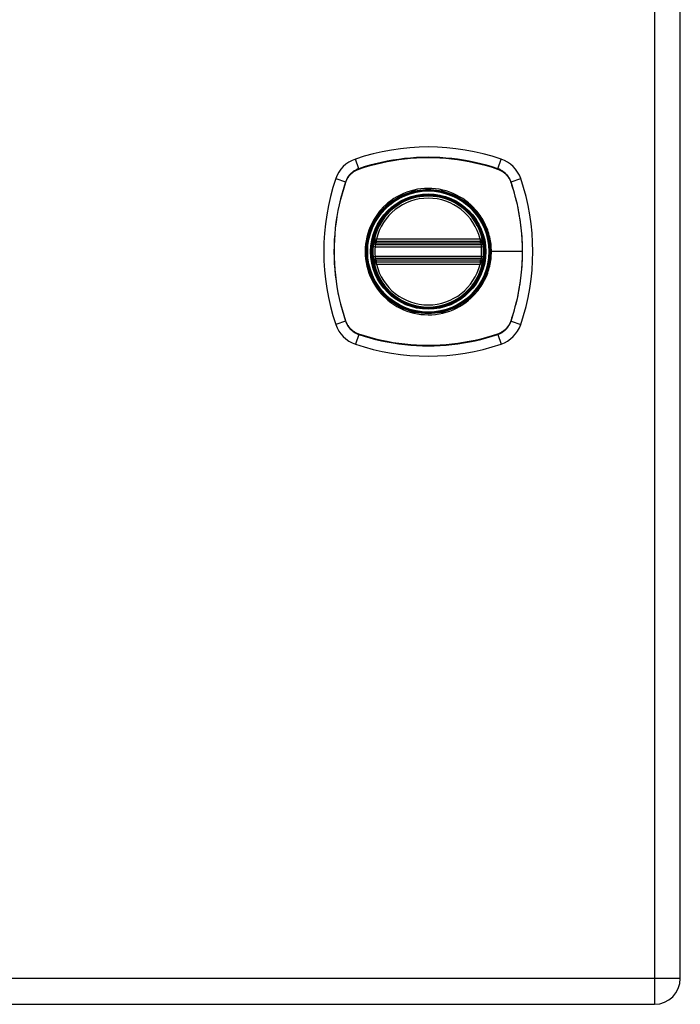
# Model space of a CAD drawing. Header units: inches. Extents: x 2.3 to 72.2, y 3.3 to 39.4.
# Tile 63 of 76: x 28.3 to 32.1, y 7.6 to 13.1. Entities that reach past the tile are written whole.
import ezdxf

# ---------------------------------------------------------------- set-up
doc = ezdxf.new("R2010")
doc.units = ezdxf.units.IN
doc.header["$MEASUREMENT"] = 0
doc.layers.add('Visible Edges(ANSI)', color=7, linetype='Continuous', lineweight=25)
doc.layers.add('Visible Tangent Edges(ANSI)', color=7, linetype='Continuous', lineweight=25)

msp = doc.modelspace()

# ---------------------------------------------------------------- linework, layer by layer
at = {"layer": 'Visible Edges(ANSI)'}
for p, q in [((32.0608, 7.7111), (32.0608, 27.2221)), ((30.34, 11.8545), (30.9336, 11.8545)), ((30.3441, 11.8743), (30.9295, 11.8743)), ((30.9336, 11.7757), (30.34, 11.7757)), ((30.9295, 11.7559), (30.3441, 11.7559)), ((20.2888, 7.5651), (31.9148, 7.5651))]:
    msp.add_line(p, q, dxfattribs=at)
at = {"layer": 'Visible Edges(ANSI)', "flags": 128}
for points in [[(30.3284, 11.8683), (30.3284, 11.8683), (30.3284, 11.8681), (30.3283, 11.8678), (30.3282, 11.8675), (30.3282, 11.867), (30.3281, 11.8664), (30.328, 11.8658), (30.3278, 11.865), (30.3277, 11.8642), (30.3276, 11.8632), (30.3274, 11.8622), (30.3272, 11.8611), (30.3271, 11.8599), (30.3269, 11.8587), (30.3267, 11.8574), (30.3265, 11.856), (30.3263, 11.8546), (30.3262, 11.8531), (30.326, 11.8516), (30.3258, 11.8501), (30.3256, 11.8485), (30.3255, 11.847), (30.3253, 11.8454), (30.3252, 11.8438)], [(30.9485, 11.8438), (30.9484, 11.8454), (30.9482, 11.847), (30.948, 11.8485), (30.9479, 11.8501), (30.9477, 11.8516), (30.9475, 11.8531), (30.9473, 11.8546), (30.9471, 11.856), (30.947, 11.8574), (30.9468, 11.8587), (30.9466, 11.8599), (30.9464, 11.8611), (30.9463, 11.8622), (30.9461, 11.8632), (30.946, 11.8642), (30.9458, 11.865), (30.9457, 11.8658), (30.9456, 11.8664), (30.9455, 11.867), (30.9454, 11.8675), (30.9454, 11.8678), (30.9453, 11.8681), (30.9453, 11.8683), (30.9453, 11.8683)], [(30.3252, 11.7865), (30.3253, 11.7849), (30.3255, 11.7833), (30.3256, 11.7817), (30.3258, 11.7802), (30.326, 11.7786), (30.3262, 11.7771), (30.3263, 11.7757), (30.3265, 11.7743), (30.3267, 11.7729), (30.3269, 11.7716), (30.3271, 11.7703), (30.3272, 11.7692), (30.3274, 11.7681), (30.3276, 11.767), (30.3277, 11.7661), (30.3278, 11.7652), (30.328, 11.7645), (30.3281, 11.7638), (30.3282, 11.7632), (30.3282, 11.7628), (30.3283, 11.7624), (30.3284, 11.7621), (30.3284, 11.762), (30.3284, 11.7619)], [(30.9453, 11.7619), (30.9453, 11.762), (30.9453, 11.7621), (30.9454, 11.7624), (30.9454, 11.7628), (30.9455, 11.7632), (30.9456, 11.7638), (30.9457, 11.7645), (30.9458, 11.7652), (30.946, 11.7661), (30.9461, 11.767), (30.9463, 11.7681), (30.9464, 11.7692), (30.9466, 11.7703), (30.9468, 11.7716), (30.947, 11.7729), (30.9471, 11.7743), (30.9473, 11.7757), (30.9475, 11.7771), (30.9477, 11.7786), (30.9479, 11.7802), (30.948, 11.7817), (30.9482, 11.7833), (30.9484, 11.7849), (30.9485, 11.7865)]]:
    msp.add_lwpolyline(points, dxfattribs=at)
at = {"layer": 'Visible Edges(ANSI)'}
for radius in [0.3199, 0.315]:
    msp.add_circle((30.6368, 11.8151), radius, dxfattribs=at)
for centre, radius, start, end in [((30.6368, 11.1261), 1.2795, 71.2278, 108.7722), ((30.2821, 12.1699), 0.1772, 108.7722, 161.2278), ((30.9916, 12.1699), 0.1772, 18.7722, 71.2278), ((31.3258, 11.8151), 1.2795, 161.2278, 198.7722), ((29.9479, 11.8151), 1.2795, 341.2278, 18.7722), ((30.6368, 11.8151), 0.313, 13.6344, 166.3656), ((30.6368, 11.8151), 0.313, 174.7499, 185.2501), ((30.34, 11.8663), 0.0118, 170.216, 270), ((30.6368, 11.8151), 0.313, 166.3656, 170.216), ((30.3441, 11.8861), 0.0118, 166.3656, 270), ((30.9295, 11.8861), 0.0118, 270, 13.6344), ((30.9336, 11.8663), 0.0118, 270, 9.784), ((30.6368, 11.8151), 0.313, 9.784, 13.6344), ((30.6368, 11.8151), 0.313, 354.7499, 5.2501), ((30.34, 11.7639), 0.0118, 90, 189.784), ((30.6368, 11.8151), 0.313, 189.784, 193.6344), ((30.3441, 11.7441), 0.0118, 90, 193.6344), ((30.6368, 11.8151), 0.313, 193.6344, 346.3656), ((30.9295, 11.7441), 0.0118, 346.3656, 90), ((30.9336, 11.7639), 0.0118, 350.216, 90), ((30.6368, 11.8151), 0.313, 346.3656, 350.216), ((30.2821, 11.4604), 0.1772, 198.7722, 251.2278), ((30.9916, 11.4604), 0.1772, 288.7722, 341.2278), ((30.6368, 12.5041), 1.2795, 251.2278, 288.7722), ((31.9148, 7.7111), 0.146, 270, 0)]:
    msp.add_arc(centre, radius, start, end, dxfattribs=at)
at = {"layer": 'Visible Tangent Edges(ANSI)'}
for p, q in [((31.9148, 27.2221), (31.9148, 7.7111)), ((30.2437, 12.2827), (30.2251, 12.3376)), ((31.0299, 12.2827), (31.0486, 12.3376)), ((30.2444, 12.2806), (30.2449, 12.2808)), ((31.0288, 12.2808), (31.0292, 12.2806)), ((30.1143, 12.2269), (30.1693, 12.2082)), ((30.1712, 12.2071), (30.1713, 12.2075)), ((31.1023, 12.2075), (31.1025, 12.2071)), ((31.1044, 12.2082), (31.1593, 12.2269)), ((30.3252, 11.8438), (30.3369, 11.8427)), ((30.3344, 11.8673), (30.3284, 11.8683)), ((30.3327, 11.8889), (30.3441, 11.8861)), ((30.3369, 11.8427), (30.9367, 11.8427)), ((30.34, 11.8545), (30.34, 11.8646)), ((30.3441, 11.8743), (30.3441, 11.8861)), ((30.9295, 11.8861), (30.3441, 11.8861)), ((30.3441, 11.8644), (30.3441, 11.8743)), ((30.3441, 11.8644), (30.9295, 11.8644)), ((30.9295, 11.8861), (30.941, 11.8889)), ((30.9295, 11.8861), (30.9295, 11.8743)), ((30.9295, 11.8743), (30.9295, 11.8644)), ((30.9336, 11.8646), (30.9336, 11.8545)), ((30.9367, 11.8427), (30.9485, 11.8438)), ((30.9453, 11.8683), (30.9393, 11.8673)), ((30.3252, 11.7865), (30.3369, 11.7876)), ((30.9367, 11.7876), (30.3369, 11.7876)), ((30.9367, 11.7876), (30.9485, 11.7865)), ((30.989, 11.8151), (30.9937, 11.8151)), ((31.1677, 11.8151), (30.9937, 11.8151)), ((30.3284, 11.7619), (30.3344, 11.763)), ((30.3441, 11.7441), (30.3327, 11.7413)), ((30.34, 11.7657), (30.34, 11.7757)), ((30.3441, 11.7559), (30.3441, 11.7658)), ((30.9295, 11.7658), (30.3441, 11.7658)), ((30.3441, 11.7441), (30.3441, 11.7559)), ((30.3441, 11.7441), (30.9295, 11.7441)), ((30.9295, 11.7658), (30.9295, 11.7559)), ((30.9295, 11.7559), (30.9295, 11.7441)), ((30.941, 11.7413), (30.9295, 11.7441)), ((30.9336, 11.7757), (30.9336, 11.7657)), ((30.9393, 11.763), (30.9453, 11.7619)), ((30.1693, 11.422), (30.1143, 11.4034)), ((30.1713, 11.4227), (30.1712, 11.4231)), ((31.1025, 11.4231), (31.1023, 11.4227)), ((31.1044, 11.422), (31.1593, 11.4034)), ((30.2437, 11.3475), (30.2251, 11.2926)), ((30.2449, 11.3495), (30.2444, 11.3496)), ((31.0292, 11.3496), (31.0288, 11.3495)), ((31.0299, 11.3475), (31.0486, 11.2926)), ((31.9148, 7.7111), (20.2888, 7.7111)), ((31.9148, 7.7111), (31.9148, 7.5651)), ((32.0608, 7.7111), (31.9148, 7.7111))]:
    msp.add_line(p, q, dxfattribs=at)
at = {"layer": 'Visible Tangent Edges(ANSI)', "flags": 128}
for points in [[(31.0299, 12.2827), (30.9982, 12.2929), (30.9662, 12.3023), (30.9339, 12.3108), (30.9014, 12.3185), (30.8686, 12.3252), (30.8356, 12.3311), (30.8025, 12.3361), (30.7693, 12.3401), (30.736, 12.3433), (30.7027, 12.3455), (30.6694, 12.3468), (30.6361, 12.3473), (30.6028, 12.3468), (30.5696, 12.3454), (30.5363, 12.3432), (30.5032, 12.34), (30.4701, 12.3359), (30.4372, 12.331), (30.4044, 12.3251), (30.3719, 12.3184), (30.3395, 12.3108), (30.3073, 12.3023), (30.2754, 12.2929), (30.2437, 12.2827)], [(30.2449, 12.2808), (30.2764, 12.2911), (30.3082, 12.3005), (30.3402, 12.3091), (30.3725, 12.3167), (30.405, 12.3235), (30.4377, 12.3294), (30.4705, 12.3345), (30.5035, 12.3386), (30.5365, 12.3418), (30.5697, 12.3441), (30.6029, 12.3455), (30.6361, 12.3459), (30.6693, 12.3455), (30.7026, 12.3442), (30.7358, 12.3419), (30.769, 12.3387), (30.8022, 12.3346), (30.8352, 12.3296), (30.868, 12.3237), (30.9007, 12.3168), (30.9332, 12.3091), (30.9653, 12.3005), (30.9972, 12.2911), (31.0288, 12.2808)], [(30.2437, 12.2827), (30.2394, 12.2812), (30.2352, 12.2795), (30.2311, 12.2776), (30.227, 12.2756), (30.223, 12.2734), (30.2191, 12.2711), (30.2153, 12.2687), (30.2115, 12.266), (30.2079, 12.2633), (30.2044, 12.2604), (30.201, 12.2574), (30.1977, 12.2542), (30.1946, 12.2509), (30.1915, 12.2475), (30.1887, 12.244), (30.1859, 12.2404), (30.1833, 12.2367), (30.1808, 12.2329), (30.1785, 12.229), (30.1763, 12.225), (30.1743, 12.2209), (30.1725, 12.2167), (30.1708, 12.2125), (30.1693, 12.2082)], [(30.1713, 12.2075), (30.1729, 12.2117), (30.1746, 12.2158), (30.1764, 12.2199), (30.1784, 12.2239), (30.1806, 12.2278), (30.1829, 12.2316), (30.1853, 12.2353), (30.1879, 12.239), (30.1906, 12.2425), (30.1934, 12.246), (30.1964, 12.2493), (30.1995, 12.2525), (30.2027, 12.2556), (30.206, 12.2585), (30.2094, 12.2614), (30.213, 12.2641), (30.2166, 12.2667), (30.2203, 12.2691), (30.2242, 12.2714), (30.2281, 12.2735), (30.232, 12.2755), (30.2361, 12.2774), (30.2402, 12.2791), (30.2444, 12.2806)], [(31.0292, 12.2806), (31.0334, 12.2791), (31.0376, 12.2774), (31.0416, 12.2755), (31.0456, 12.2735), (31.0495, 12.2714), (31.0533, 12.2691), (31.0571, 12.2667), (31.0607, 12.2641), (31.0642, 12.2614), (31.0677, 12.2585), (31.071, 12.2556), (31.0742, 12.2525), (31.0773, 12.2493), (31.0803, 12.246), (31.0831, 12.2425), (31.0858, 12.239), (31.0884, 12.2353), (31.0908, 12.2316), (31.0931, 12.2278), (31.0953, 12.2239), (31.0973, 12.2199), (31.0991, 12.2158), (31.1008, 12.2117), (31.1023, 12.2075)], [(31.1044, 12.2082), (31.1029, 12.2125), (31.1012, 12.2167), (31.0993, 12.2209), (31.0973, 12.225), (31.0952, 12.229), (31.0928, 12.2329), (31.0904, 12.2367), (31.0878, 12.2404), (31.085, 12.244), (31.0821, 12.2475), (31.0791, 12.2509), (31.0759, 12.2542), (31.0727, 12.2574), (31.0693, 12.2604), (31.0657, 12.2633), (31.0621, 12.266), (31.0584, 12.2687), (31.0546, 12.2711), (31.0507, 12.2734), (31.0467, 12.2756), (31.0426, 12.2776), (31.0384, 12.2795), (31.0342, 12.2812), (31.0299, 12.2827)], [(30.1693, 12.2082), (30.159, 12.1765), (30.1496, 12.1445), (30.1411, 12.1122), (30.1335, 12.0797), (30.1267, 12.0469), (30.1209, 12.0139), (30.1159, 11.9808), (30.1118, 11.9476), (30.1087, 11.9143), (30.1065, 11.881), (30.1051, 11.8477), (30.1047, 11.8144), (30.1052, 11.7811), (30.1065, 11.7478), (30.1088, 11.7146), (30.112, 11.6814), (30.116, 11.6484), (30.121, 11.6155), (30.1268, 11.5827), (30.1336, 11.5501), (30.1412, 11.5178), (30.1497, 11.4856), (30.159, 11.4537), (30.1693, 11.422)], [(30.1712, 11.4231), (30.1609, 11.4547), (30.1515, 11.4865), (30.1429, 11.5185), (30.1352, 11.5508), (30.1284, 11.5833), (30.1225, 11.616), (30.1175, 11.6488), (30.1134, 11.6818), (30.1102, 11.7148), (30.1079, 11.748), (30.1065, 11.7812), (30.106, 11.8144), (30.1064, 11.8476), (30.1078, 11.8809), (30.1101, 11.9141), (30.1132, 11.9473), (30.1173, 11.9804), (30.1224, 12.0135), (30.1283, 12.0463), (30.1351, 12.079), (30.1428, 12.1114), (30.1514, 12.1436), (30.1609, 12.1755), (30.1712, 12.2071)], [(31.1025, 12.2071), (31.1077, 12.1913), (31.1128, 12.1755), (31.1176, 12.1597), (31.1222, 12.1437), (31.1266, 12.1277), (31.1308, 12.1116), (31.1347, 12.0955), (31.1385, 12.0793), (31.142, 12.0631), (31.1453, 12.0468), (31.1484, 12.0304), (31.1512, 12.014), (31.1538, 11.9975), (31.1562, 11.981), (31.1584, 11.9645), (31.1603, 11.948), (31.1621, 11.9314), (31.1635, 11.9148), (31.1648, 11.8982), (31.1658, 11.8816), (31.1666, 11.865), (31.1672, 11.8483), (31.1675, 11.8317), (31.1677, 11.8151)], [(31.1044, 11.422), (31.1146, 11.4537), (31.124, 11.4857), (31.1325, 11.5179), (31.1402, 11.5505), (31.1469, 11.5832), (31.1528, 11.6162), (31.1577, 11.6493), (31.1618, 11.6824), (31.165, 11.7157), (31.1672, 11.749), (31.1685, 11.7823), (31.169, 11.8156), (31.1685, 11.8489), (31.1671, 11.8821), (31.1649, 11.9154), (31.1617, 11.9486), (31.1576, 11.9817), (31.1527, 12.0147), (31.1468, 12.0475), (31.1401, 12.0801), (31.1325, 12.1125), (31.124, 12.1447), (31.1146, 12.1766), (31.1044, 12.2082)], [(30.989, 11.8151), (30.9802, 11.7366), (30.9542, 11.6621), (30.9121, 11.5951), (30.8564, 11.5395), (30.7896, 11.4977), (30.715, 11.4717), (30.6364, 11.463), (30.5581, 11.4719), (30.4836, 11.498), (30.4167, 11.5399), (30.3612, 11.5956), (30.3195, 11.6622), (30.2935, 11.737), (30.2847, 11.8153), (30.2935, 11.8938), (30.3196, 11.9684), (30.3616, 12.0352), (30.4172, 12.0907), (30.4839, 12.1325), (30.5584, 12.1584), (30.637, 12.1673), (30.7155, 12.1584), (30.79, 12.1323), (30.8569, 12.0904), (30.9124, 12.0348), (30.9543, 11.9679), (30.9802, 11.8935), (30.989, 11.8151)], [(30.8644, 12.0897), (30.8483, 12.1024), (30.8314, 12.114), (30.8138, 12.1248), (30.7956, 12.1345), (30.7769, 12.1432), (30.7578, 12.1507), (30.7383, 12.1572), (30.7184, 12.1625), (30.6984, 12.1666), (30.678, 12.1696), (30.6574, 12.1714), (30.6367, 12.172), (30.6161, 12.1714), (30.5956, 12.1696), (30.5752, 12.1666), (30.555, 12.1624), (30.5351, 12.1571), (30.5156, 12.1506), (30.4964, 12.1431), (30.4778, 12.1344), (30.4597, 12.1247), (30.4422, 12.114), (30.4254, 12.1023), (30.4093, 12.0897)], [(30.4093, 12.0897), (30.4071, 12.0879), (30.405, 12.0862), (30.4029, 12.0843), (30.4008, 12.0825), (30.3988, 12.0807), (30.3967, 12.0788), (30.3947, 12.0769), (30.3926, 12.075), (30.3906, 12.0731), (30.3886, 12.0712), (30.3866, 12.0692), (30.3847, 12.0673), (30.3827, 12.0653), (30.3808, 12.0633), (30.3788, 12.0613), (30.3769, 12.0593), (30.375, 12.0573), (30.3732, 12.0552), (30.3713, 12.0532), (30.3694, 12.0511), (30.3676, 12.049), (30.3658, 12.0469), (30.364, 12.0448), (30.3622, 12.0427)], [(30.9114, 12.0427), (30.9097, 12.0448), (30.9079, 12.0469), (30.906, 12.049), (30.9042, 12.0511), (30.9024, 12.0532), (30.9005, 12.0553), (30.8986, 12.0573), (30.8967, 12.0593), (30.8948, 12.0613), (30.8929, 12.0633), (30.8909, 12.0653), (30.889, 12.0673), (30.887, 12.0693), (30.885, 12.0712), (30.883, 12.0731), (30.881, 12.075), (30.879, 12.0769), (30.8769, 12.0788), (30.8749, 12.0807), (30.8728, 12.0825), (30.8707, 12.0843), (30.8686, 12.0862), (30.8665, 12.088), (30.8644, 12.0897)], [(30.3622, 12.0427), (30.3496, 12.0266), (30.3379, 12.0097), (30.3271, 11.9921), (30.3174, 11.974), (30.3087, 11.9552), (30.3011, 11.9361), (30.2947, 11.9165), (30.2894, 11.8966), (30.2853, 11.8765), (30.2823, 11.8562), (30.2805, 11.8356), (30.28, 11.815), (30.2806, 11.7944), (30.2823, 11.7739), (30.2853, 11.7536), (30.2895, 11.7335), (30.2948, 11.7135), (30.3013, 11.6939), (30.3089, 11.6747), (30.3175, 11.656), (30.3272, 11.638), (30.3379, 11.6205), (30.3496, 11.6037), (30.3622, 11.5876)], [(30.9937, 11.8151), (30.9936, 11.8254), (30.9931, 11.8356), (30.9924, 11.8459), (30.9913, 11.8562), (30.99, 11.8664), (30.9883, 11.8766), (30.9864, 11.8867), (30.9842, 11.8968), (30.9817, 11.9068), (30.9789, 11.9167), (30.9758, 11.9265), (30.9725, 11.9361), (30.9689, 11.9457), (30.9649, 11.9552), (30.9608, 11.9646), (30.9563, 11.9739), (30.9516, 11.9831), (30.9466, 11.9921), (30.9413, 12.001), (30.9358, 12.0096), (30.9301, 12.0182), (30.9241, 12.0265), (30.9179, 12.0347), (30.9114, 12.0427)], [(30.3327, 11.8889), (30.3324, 11.888), (30.3322, 11.887), (30.3321, 11.8861), (30.3319, 11.8851), (30.3318, 11.8842), (30.3317, 11.8832), (30.3316, 11.8823), (30.3316, 11.8813), (30.3315, 11.8804), (30.3315, 11.8794), (30.3315, 11.8785), (30.3316, 11.8776), (30.3317, 11.8766), (30.3318, 11.8757), (30.3319, 11.8748), (30.332, 11.8739), (30.3322, 11.873), (30.3324, 11.8721), (30.3327, 11.8712), (30.3329, 11.8704), (30.3332, 11.8696), (30.3336, 11.8688), (30.3339, 11.868), (30.3344, 11.8673)], [(30.3344, 11.8673), (30.3345, 11.8671), (30.3347, 11.867), (30.3349, 11.8668), (30.3351, 11.8667), (30.3353, 11.8665), (30.3356, 11.8664), (30.3358, 11.8662), (30.336, 11.8661), (30.3362, 11.8659), (30.3365, 11.8658), (30.3367, 11.8657), (30.3369, 11.8656), (30.3372, 11.8655), (30.3374, 11.8654), (30.3377, 11.8653), (30.3379, 11.8652), (30.3382, 11.8651), (30.3384, 11.865), (30.3387, 11.8649), (30.339, 11.8648), (30.3392, 11.8647), (30.3395, 11.8647), (30.3398, 11.8646), (30.34, 11.8646)], [(30.3369, 11.8427), (30.3371, 11.8434), (30.3372, 11.8442), (30.3374, 11.845), (30.3375, 11.8457), (30.3377, 11.8465), (30.3379, 11.8472), (30.3381, 11.8479), (30.3382, 11.8486), (30.3384, 11.8492), (30.3386, 11.8499), (30.3388, 11.8505), (30.3389, 11.851), (30.3391, 11.8516), (30.3392, 11.852), (30.3394, 11.8525), (30.3395, 11.8529), (30.3396, 11.8533), (30.3397, 11.8536), (30.3398, 11.8539), (30.3399, 11.8541), (30.3399, 11.8543), (30.34, 11.8544), (30.34, 11.8545), (30.34, 11.8545)], [(30.34, 11.8646), (30.3402, 11.8646), (30.3404, 11.8645), (30.3405, 11.8645), (30.3407, 11.8645), (30.3409, 11.8645), (30.341, 11.8645), (30.3412, 11.8645), (30.3414, 11.8645), (30.3416, 11.8645), (30.3417, 11.8645), (30.3419, 11.8644), (30.3421, 11.8644), (30.3422, 11.8644), (30.3424, 11.8644), (30.3426, 11.8644), (30.3428, 11.8644), (30.3429, 11.8644), (30.3431, 11.8644), (30.3433, 11.8644), (30.3434, 11.8644), (30.3436, 11.8644), (30.3438, 11.8644), (30.344, 11.8644), (30.3441, 11.8644)], [(30.9295, 11.8644), (30.9297, 11.8644), (30.9299, 11.8644), (30.93, 11.8644), (30.9302, 11.8644), (30.9304, 11.8644), (30.9306, 11.8644), (30.9307, 11.8644), (30.9309, 11.8644), (30.9311, 11.8644), (30.9312, 11.8644), (30.9314, 11.8644), (30.9316, 11.8644), (30.9318, 11.8644), (30.9319, 11.8645), (30.9321, 11.8645), (30.9323, 11.8645), (30.9324, 11.8645), (30.9326, 11.8645), (30.9328, 11.8645), (30.933, 11.8645), (30.9331, 11.8645), (30.9333, 11.8645), (30.9335, 11.8646), (30.9336, 11.8646)], [(30.9336, 11.8646), (30.9339, 11.8646), (30.9342, 11.8647), (30.9344, 11.8647), (30.9347, 11.8648), (30.935, 11.8649), (30.9352, 11.865), (30.9355, 11.8651), (30.9357, 11.8652), (30.936, 11.8653), (30.9362, 11.8654), (30.9365, 11.8655), (30.9367, 11.8656), (30.937, 11.8657), (30.9372, 11.8658), (30.9374, 11.8659), (30.9377, 11.8661), (30.9379, 11.8662), (30.9381, 11.8664), (30.9383, 11.8665), (30.9385, 11.8667), (30.9387, 11.8668), (30.9389, 11.867), (30.9391, 11.8671), (30.9393, 11.8673)], [(30.9336, 11.8545), (30.9336, 11.8545), (30.9337, 11.8544), (30.9337, 11.8543), (30.9338, 11.8541), (30.9338, 11.8539), (30.9339, 11.8536), (30.934, 11.8533), (30.9342, 11.8529), (30.9343, 11.8525), (30.9344, 11.852), (30.9346, 11.8516), (30.9347, 11.851), (30.9349, 11.8505), (30.9351, 11.8499), (30.9353, 11.8492), (30.9354, 11.8486), (30.9356, 11.8479), (30.9358, 11.8472), (30.936, 11.8465), (30.9361, 11.8457), (30.9363, 11.845), (30.9364, 11.8442), (30.9366, 11.8434), (30.9367, 11.8427)], [(30.9393, 11.8673), (30.9397, 11.868), (30.9401, 11.8688), (30.9404, 11.8696), (30.9407, 11.8704), (30.941, 11.8712), (30.9412, 11.8721), (30.9414, 11.873), (30.9416, 11.8739), (30.9418, 11.8748), (30.9419, 11.8757), (30.942, 11.8766), (30.9421, 11.8776), (30.9421, 11.8785), (30.9421, 11.8794), (30.9421, 11.8804), (30.9421, 11.8813), (30.942, 11.8823), (30.942, 11.8832), (30.9419, 11.8842), (30.9417, 11.8851), (30.9416, 11.8861), (30.9414, 11.887), (30.9412, 11.888), (30.941, 11.8889)], [(30.34, 11.7757), (30.34, 11.7758), (30.34, 11.7759), (30.3399, 11.776), (30.3399, 11.7762), (30.3398, 11.7764), (30.3397, 11.7767), (30.3396, 11.777), (30.3395, 11.7773), (30.3394, 11.7778), (30.3392, 11.7782), (30.3391, 11.7787), (30.3389, 11.7792), (30.3387, 11.7798), (30.3386, 11.7804), (30.3384, 11.781), (30.3382, 11.7817), (30.3381, 11.7824), (30.3379, 11.7831), (30.3377, 11.7838), (30.3375, 11.7845), (30.3374, 11.7853), (30.3372, 11.786), (30.3371, 11.7868), (30.3369, 11.7876)], [(30.9114, 11.5876), (30.9179, 11.5956), (30.9241, 11.6038), (30.9301, 11.6121), (30.9359, 11.6207), (30.9414, 11.6294), (30.9466, 11.6383), (30.9516, 11.6473), (30.9563, 11.6564), (30.9608, 11.6657), (30.965, 11.6751), (30.9689, 11.6845), (30.9725, 11.6941), (30.9759, 11.7038), (30.9789, 11.7136), (30.9817, 11.7235), (30.9842, 11.7335), (30.9864, 11.7436), (30.9884, 11.7537), (30.99, 11.7639), (30.9913, 11.7741), (30.9924, 11.7844), (30.9931, 11.7946), (30.9936, 11.8049), (30.9937, 11.8151)], [(30.9367, 11.7876), (30.9366, 11.7868), (30.9364, 11.786), (30.9363, 11.7853), (30.9361, 11.7845), (30.936, 11.7838), (30.9358, 11.7831), (30.9356, 11.7824), (30.9354, 11.7817), (30.9353, 11.781), (30.9351, 11.7804), (30.9349, 11.7798), (30.9347, 11.7792), (30.9346, 11.7787), (30.9344, 11.7782), (30.9343, 11.7778), (30.9342, 11.7773), (30.934, 11.777), (30.9339, 11.7767), (30.9338, 11.7764), (30.9338, 11.7762), (30.9337, 11.776), (30.9337, 11.7759), (30.9336, 11.7758), (30.9336, 11.7757)], [(31.1677, 11.8151), (31.1675, 11.7985), (31.1672, 11.782), (31.1666, 11.7654), (31.1658, 11.7488), (31.1648, 11.7322), (31.1636, 11.7156), (31.1621, 11.699), (31.1604, 11.6824), (31.1584, 11.6659), (31.1562, 11.6494), (31.1539, 11.6329), (31.1512, 11.6164), (31.1484, 11.6), (31.1453, 11.5836), (31.142, 11.5673), (31.1385, 11.551), (31.1347, 11.5348), (31.1308, 11.5186), (31.1266, 11.5025), (31.1222, 11.4865), (31.1176, 11.4705), (31.1128, 11.4546), (31.1078, 11.4389), (31.1025, 11.4231)], [(30.3344, 11.763), (30.3339, 11.7622), (30.3336, 11.7615), (30.3332, 11.7607), (30.3329, 11.7598), (30.3327, 11.759), (30.3324, 11.7581), (30.3322, 11.7573), (30.332, 11.7564), (30.3319, 11.7555), (30.3318, 11.7545), (30.3317, 11.7536), (30.3316, 11.7527), (30.3315, 11.7517), (30.3315, 11.7508), (30.3315, 11.7499), (30.3316, 11.7489), (30.3316, 11.748), (30.3317, 11.747), (30.3318, 11.7461), (30.3319, 11.7451), (30.3321, 11.7442), (30.3322, 11.7432), (30.3324, 11.7423), (30.3327, 11.7413)], [(30.34, 11.7657), (30.3398, 11.7656), (30.3395, 11.7656), (30.3392, 11.7655), (30.339, 11.7654), (30.3387, 11.7653), (30.3384, 11.7653), (30.3382, 11.7652), (30.3379, 11.7651), (30.3377, 11.765), (30.3374, 11.7649), (30.3372, 11.7648), (30.3369, 11.7647), (30.3367, 11.7645), (30.3365, 11.7644), (30.3362, 11.7643), (30.336, 11.7642), (30.3358, 11.764), (30.3356, 11.7639), (30.3353, 11.7637), (30.3351, 11.7636), (30.3349, 11.7634), (30.3347, 11.7633), (30.3345, 11.7631), (30.3344, 11.763)], [(30.3441, 11.7658), (30.344, 11.7658), (30.3438, 11.7658), (30.3436, 11.7658), (30.3434, 11.7658), (30.3433, 11.7658), (30.3431, 11.7658), (30.3429, 11.7658), (30.3428, 11.7658), (30.3426, 11.7658), (30.3424, 11.7658), (30.3422, 11.7658), (30.3421, 11.7658), (30.3419, 11.7658), (30.3417, 11.7658), (30.3416, 11.7658), (30.3414, 11.7658), (30.3412, 11.7658), (30.341, 11.7657), (30.3409, 11.7657), (30.3407, 11.7657), (30.3405, 11.7657), (30.3404, 11.7657), (30.3402, 11.7657), (30.34, 11.7657)], [(30.9336, 11.7657), (30.9335, 11.7657), (30.9333, 11.7657), (30.9331, 11.7657), (30.933, 11.7657), (30.9328, 11.7657), (30.9326, 11.7657), (30.9324, 11.7658), (30.9323, 11.7658), (30.9321, 11.7658), (30.9319, 11.7658), (30.9318, 11.7658), (30.9316, 11.7658), (30.9314, 11.7658), (30.9312, 11.7658), (30.9311, 11.7658), (30.9309, 11.7658), (30.9307, 11.7658), (30.9306, 11.7658), (30.9304, 11.7658), (30.9302, 11.7658), (30.93, 11.7658), (30.9299, 11.7658), (30.9297, 11.7658), (30.9295, 11.7658)], [(30.9393, 11.763), (30.9391, 11.7631), (30.9389, 11.7633), (30.9387, 11.7634), (30.9385, 11.7636), (30.9383, 11.7637), (30.9381, 11.7639), (30.9379, 11.764), (30.9377, 11.7642), (30.9374, 11.7643), (30.9372, 11.7644), (30.937, 11.7645), (30.9367, 11.7647), (30.9365, 11.7648), (30.9362, 11.7649), (30.936, 11.765), (30.9357, 11.7651), (30.9355, 11.7652), (30.9352, 11.7653), (30.935, 11.7653), (30.9347, 11.7654), (30.9344, 11.7655), (30.9342, 11.7656), (30.9339, 11.7656), (30.9336, 11.7657)], [(30.941, 11.7413), (30.9412, 11.7423), (30.9414, 11.7432), (30.9416, 11.7442), (30.9417, 11.7451), (30.9419, 11.7461), (30.942, 11.747), (30.942, 11.748), (30.9421, 11.7489), (30.9421, 11.7499), (30.9421, 11.7508), (30.9421, 11.7517), (30.9421, 11.7527), (30.942, 11.7536), (30.9419, 11.7545), (30.9418, 11.7555), (30.9416, 11.7564), (30.9414, 11.7573), (30.9412, 11.7581), (30.941, 11.759), (30.9407, 11.7598), (30.9404, 11.7607), (30.9401, 11.7615), (30.9397, 11.7622), (30.9393, 11.763)], [(30.3622, 11.5876), (30.364, 11.5854), (30.3658, 11.5833), (30.3676, 11.5812), (30.3694, 11.5791), (30.3713, 11.5771), (30.3732, 11.575), (30.375, 11.573), (30.3769, 11.5709), (30.3788, 11.5689), (30.3808, 11.5669), (30.3827, 11.5649), (30.3846, 11.563), (30.3866, 11.561), (30.3886, 11.5591), (30.3906, 11.5571), (30.3926, 11.5552), (30.3946, 11.5533), (30.3967, 11.5515), (30.3988, 11.5496), (30.4008, 11.5477), (30.4029, 11.5459), (30.405, 11.5441), (30.4071, 11.5423), (30.4093, 11.5405)], [(30.8644, 11.5405), (30.8665, 11.5423), (30.8686, 11.5441), (30.8707, 11.5459), (30.8728, 11.5477), (30.8749, 11.5496), (30.8769, 11.5514), (30.879, 11.5533), (30.881, 11.5552), (30.883, 11.5571), (30.885, 11.559), (30.887, 11.561), (30.889, 11.5629), (30.8909, 11.5649), (30.8929, 11.5669), (30.8948, 11.5689), (30.8967, 11.5709), (30.8986, 11.5729), (30.9005, 11.575), (30.9023, 11.577), (30.9042, 11.5791), (30.906, 11.5812), (30.9078, 11.5833), (30.9097, 11.5854), (30.9114, 11.5876)], [(30.4093, 11.5405), (30.4254, 11.5279), (30.4423, 11.5162), (30.4599, 11.5055), (30.4781, 11.4958), (30.4967, 11.4871), (30.5159, 11.4795), (30.5354, 11.4731), (30.5552, 11.4677), (30.5753, 11.4636), (30.5956, 11.4606), (30.6161, 11.4589), (30.6368, 11.4583), (30.6574, 11.4588), (30.678, 11.4606), (30.6984, 11.4636), (30.7186, 11.4678), (30.7384, 11.4731), (30.758, 11.4795), (30.7771, 11.4871), (30.7958, 11.4957), (30.814, 11.5055), (30.8315, 11.5162), (30.8483, 11.5279), (30.8644, 11.5405)], [(30.1693, 11.422), (30.1708, 11.4177), (30.1725, 11.4135), (30.1743, 11.4094), (30.1763, 11.4053), (30.1785, 11.4013), (30.1808, 11.3974), (30.1833, 11.3935), (30.1859, 11.3898), (30.1887, 11.3862), (30.1915, 11.3827), (30.1946, 11.3793), (30.1977, 11.376), (30.201, 11.3729), (30.2044, 11.3698), (30.2079, 11.3669), (30.2115, 11.3642), (30.2153, 11.3616), (30.2191, 11.3591), (30.223, 11.3568), (30.227, 11.3546), (30.2311, 11.3526), (30.2352, 11.3508), (30.2394, 11.3491), (30.2437, 11.3475)], [(30.2444, 11.3496), (30.2402, 11.3511), (30.2361, 11.3528), (30.232, 11.3547), (30.2281, 11.3567), (30.2242, 11.3589), (30.2203, 11.3611), (30.2166, 11.3636), (30.213, 11.3662), (30.2094, 11.3689), (30.206, 11.3717), (30.2027, 11.3747), (30.1995, 11.3778), (30.1964, 11.381), (30.1934, 11.3843), (30.1906, 11.3877), (30.1879, 11.3913), (30.1853, 11.3949), (30.1828, 11.3986), (30.1806, 11.4024), (30.1784, 11.4063), (30.1764, 11.4103), (30.1746, 11.4144), (30.1729, 11.4185), (30.1713, 11.4227)], [(31.1023, 11.4227), (31.1008, 11.4185), (31.0991, 11.4144), (31.0972, 11.4103), (31.0952, 11.4064), (31.0931, 11.4024), (31.0908, 11.3986), (31.0884, 11.3949), (31.0858, 11.3913), (31.0831, 11.3877), (31.0803, 11.3843), (31.0773, 11.381), (31.0742, 11.3778), (31.071, 11.3747), (31.0677, 11.3717), (31.0642, 11.3689), (31.0607, 11.3661), (31.0571, 11.3636), (31.0533, 11.3611), (31.0495, 11.3588), (31.0456, 11.3567), (31.0416, 11.3547), (31.0376, 11.3528), (31.0334, 11.3511), (31.0292, 11.3496)], [(31.0299, 11.3475), (31.0342, 11.3491), (31.0384, 11.3508), (31.0426, 11.3526), (31.0467, 11.3546), (31.0507, 11.3568), (31.0546, 11.3591), (31.0584, 11.3616), (31.0621, 11.3642), (31.0657, 11.3669), (31.0693, 11.3698), (31.0727, 11.3729), (31.0759, 11.376), (31.0791, 11.3793), (31.0821, 11.3827), (31.085, 11.3862), (31.0878, 11.3898), (31.0904, 11.3935), (31.0928, 11.3974), (31.0952, 11.4013), (31.0973, 11.4053), (31.0993, 11.4094), (31.1012, 11.4135), (31.1029, 11.4177), (31.1044, 11.422)], [(30.2437, 11.3475), (30.2754, 11.3373), (30.3074, 11.3279), (30.3397, 11.3194), (30.3723, 11.3118), (30.4051, 11.305), (30.438, 11.2991), (30.4711, 11.2942), (30.5043, 11.2901), (30.5376, 11.287), (30.5709, 11.2847), (30.6043, 11.2834), (30.6375, 11.283), (30.6708, 11.2834), (30.7041, 11.2848), (30.7373, 11.2871), (30.7705, 11.2903), (30.8035, 11.2943), (30.8365, 11.2993), (30.8692, 11.3051), (30.9018, 11.3119), (30.9342, 11.3195), (30.9664, 11.328), (30.9983, 11.3373), (31.0299, 11.3475)], [(31.0288, 11.3495), (30.9973, 11.3392), (30.9655, 11.3297), (30.9334, 11.3212), (30.9011, 11.3135), (30.8686, 11.3067), (30.836, 11.3008), (30.8032, 11.2958), (30.7702, 11.2917), (30.7371, 11.2885), (30.704, 11.2862), (30.6708, 11.2848), (30.6375, 11.2843), (30.6043, 11.2847), (30.5711, 11.2861), (30.5378, 11.2883), (30.5046, 11.2915), (30.4715, 11.2956), (30.4385, 11.3007), (30.4056, 11.3066), (30.3729, 11.3134), (30.3405, 11.3211), (30.3083, 11.3297), (30.2764, 11.3392), (30.2449, 11.3495)]]:
    msp.add_lwpolyline(points, dxfattribs=at)
at = {"layer": 'Visible Tangent Edges(ANSI)'}
for radius in [0.3464, 0.3422, 0.3254, 0.3242]:
    msp.add_circle((30.6368, 11.8151), radius, dxfattribs=at)
for start, end in [(13.6344, 166.3656), (174.7499, 185.2501), (354.7499, 5.2501), (193.6344, 346.3656)]:
    msp.add_arc((30.6368, 11.8151), 0.3012, start, end, dxfattribs=at)
for centre, major_axis, ratio, start_param, end_param in [((30.2453, 12.278), (-0.00312, 0.00933), 0.002893, 1.047966, 1.288612), ((31.0283, 12.278), (-0.00312, -0.00933), 0.002893, 1.85298, 2.093627), ((30.1739, 12.2066), (0.00933, -0.00312), 0.002893, 1.85298, 2.093627), ((31.0997, 12.2066), (-0.00933, -0.00312), 0.002893, 4.189559, 4.430205), ((30.3287, 11.8683), (0.00773, 0.00893), 0.431674, 4.96723, 6.283185), ((30.34, 11.8629), (0.0021, 0.0116), 0.025638, 0, 1.426581), ((30.9336, 11.8629), (-0.0021, 0.0116), 0.025638, 4.856604, 6.283185), ((30.945, 11.8683), (-0.00773, 0.00893), 0.431674, 0, 1.315955), ((30.3287, 11.762), (0.00773, -0.00893), 0.431674, 0, 1.315955), ((30.34, 11.7674), (0.0021, -0.0116), 0.025638, 4.856604, 6.283185), ((30.9336, 11.7674), (-0.0021, -0.0116), 0.025638, 0, 1.426581), ((30.945, 11.762), (-0.00773, -0.00893), 0.431674, 4.96723, 6.283185), ((30.1739, 11.4236), (0.00933, 0.00312), 0.002893, 4.189559, 4.430205), ((31.0997, 11.4236), (-0.00933, 0.00312), 0.002893, 1.85298, 2.093627), ((30.2453, 11.3522), (0.00312, 0.00933), 0.002893, 1.85298, 2.093627), ((31.0283, 11.3522), (-0.00312, 0.00933), 0.002893, 4.189559, 4.430205)]:
    msp.add_ellipse(centre, major_axis=major_axis, ratio=ratio, start_param=start_param, end_param=end_param, dxfattribs=at)

doc.saveas('drawing.dxf')
